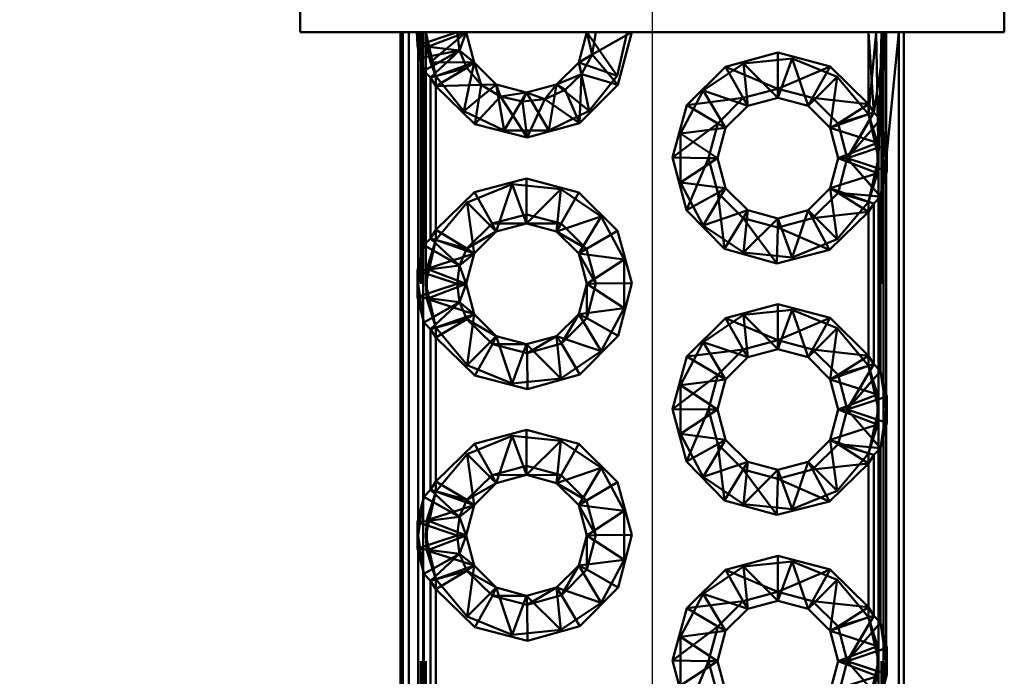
# Paper-space layout 'Layout1' of a CAD drawing. Extents: x -2 to 1033, y -36 to 596.
# Tile 47 of 127: x 349.57 to 351.53, y 226.1 to 227.41. Entities that reach past the tile are written whole.
import ezdxf

# ---------------------------------------------------------------- set-up
doc = ezdxf.new("R2010")
doc.units = 0
for name, pattern in [('ACAD_ISO02W100', [15, 12, -3]), ('ACAD_ISO04W100', [30.5, 24, -3, 0.5, -3]), ('HP_01_CER_B', [8, 5, -1, 1, -1])]:
    doc.linetypes.add(name, pattern=pattern)
doc.layers.get('0').update_dxf_attribs({"linetype": 'CONTINUOUS'})
doc.layers.get('DEFPOINTS').update_dxf_attribs({"color": 132, "linetype": 'CONTINUOUS'})
for name, color, linetype, lineweight in [('SS_KOTY', 3, 'CONTINUOUS', 25), ('SS_OSY_025', 7, 'HP_01_CER_B', 25), ('SS_ZEBRIKY', 24, 'CONTINUOUS', 50)]:
    doc.layers.add(name, color=color, linetype=linetype, lineweight=lineweight)
doc.styles.add('ROMANS', font='romans.shx', dxfattribs={"width": 0.8})
doc.dimstyles.new('A-1_(2.5)_50AS', dxfattribs={"dimtxt": 2.5, "dimasz": 2, "dimexe": 1, "dimexo": 2, "dimgap": 0, "dimtad": 0, "dimdec": 1, "dimlfac": 50, "dimrnd": 1, "dimtxsty": 'ROMANS', "dimblk1": 'OBLIQUE', "dimblk2": 'OBLIQUE', "dimsah": 1, "dimcen": 2, "dimclrd": 256, "dimclre": 256, "dimclrt": 256, "dimadec": 1, "dimazin": 2, "dimtfac": 0.714286, "dimtdec": 1, "dimtmove": 0, "dimatfit": 3, "dimldrblk": 'OPEN', "dimfxl": 1, "dimtvp": 1.142857, "dimtfill": 1, "dimtolj": 1, "dimlwd": -1, "dimlwe": -1, "dimarcsym": 0})

# ---------------------------------------------------------------- blocks, each defined once
blk = doc.blocks.new('_Oblique')
at = {"color": 0, "linetype": 'ByBlock', "lineweight": -2}
blk.add_line((-0.5, -0.5), (0.5, 0.5), dxfattribs=at)
blk = doc.blocks.new('*D91')
at = {"layer": 'DEFPOINTS', "color": 0, "transparency": 16777216}
for p in [(358.5288, 234.7836), (344.4611, 227.3836), (351.1289, 227.3836, -7252)]:
    blk.add_point(p, dxfattribs=at)
at = {"layer": 'SS_KOTY', "transparency": 16777216}
for p, q in [((356.5288, 234.7836), (343.4611, 234.7836)), ((344.4611, 234.7836), (344.4611, 227.3836)), ((349.1289, 227.3836), (343.4611, 227.3836))]:
    blk.add_line(p, q, dxfattribs=at)
at = {"layer": 'SS_KOTY', "transparency": 16777216, "xscale": 2, "yscale": 2, "zscale": 2}
for p, rotation in [((344.4611, 234.7836), 90), ((344.4611, 227.3836), 270)]:
    blk.add_blockref('_Oblique', p, dxfattribs=dict(at, rotation=rotation))
at = {"layer": 'SS_KOTY', "transparency": 16777216, "insert": (341.604, 231.0836), "char_height": 2.5, "attachment_point": 5, "rotation": 90, "style": 'ROMANS', "bg_fill": 3, "box_fill_scale": 1.1, "bg_fill_color": 256, "bg_fill_true_color": 13158600, "bg_fill_transparency": 0}
blk.add_mtext('\\A1;370', dxfattribs=at)
blk = doc.blocks.new('_OPEN')
at = {"color": 0, "linetype": 'ByBlock'}
for p, q in [((-1, 0.16667), (0, 0)), ((0, 0), (-1, -0.16667)), ((0, 0), (-1, 0))]:
    blk.add_line(p, q, dxfattribs=at)
blk = doc.blocks.new('*D92')
at = {"layer": 'DEFPOINTS', "color": 0, "transparency": 16777216}
for p in [(351.1289, 227.3836, -7252), (344.4611, 219.3836), (351.1289, 219.3836, -7252)]:
    blk.add_point(p, dxfattribs=at)
at = {"layer": 'SS_KOTY', "transparency": 16777216}
for p, q in [((349.1289, 227.3836), (343.4611, 227.3836)), ((344.4611, 227.3836), (344.4611, 219.3836)), ((349.1289, 219.3836), (343.4611, 219.3836))]:
    blk.add_line(p, q, dxfattribs=at)
at = {"layer": 'SS_KOTY', "transparency": 16777216, "xscale": 2, "yscale": 2, "zscale": 2}
for p, rotation in [((344.4611, 227.3836), 90), ((344.4611, 219.3836), 270)]:
    blk.add_blockref('_Oblique', p, dxfattribs=dict(at, rotation=rotation))
at = {"layer": 'SS_KOTY', "transparency": 16777216, "insert": (341.604, 223.3836), "char_height": 2.5, "attachment_point": 5, "rotation": 90, "style": 'ROMANS', "bg_fill": 3, "box_fill_scale": 1.1, "bg_fill_color": 256, "bg_fill_true_color": 13158600, "bg_fill_transparency": 0}
blk.add_mtext('\\A1;400', dxfattribs=at)

psp = doc.layouts.get("Layout1")

# ---------------------------------------------------------------- linework, layer by layer
at = {"layer": 'SS_ZEBRIKY', "color": 7, "linetype": 'Continuous', "ltscale": 0.25}
for p, q in [((351.1824, 226.3157), (351.1478, 226.2531)), ((351.1824, 226.3157), (351.2588, 226.2407)), ((351.1478, 226.2531), (351.1388, 226.2376)), ((351.1983, 226.2026), (351.1478, 226.2531)), ((351.2588, 226.2407), (351.1478, 226.2531)), ((351.2588, 226.2407), (351.1983, 226.2026)), ((351.2588, 226.2407), (351.2697, 226.2239)), ((351.1388, 226.2376), (351.1828, 226.1936)), ((351.2697, 226.2239), (351.1983, 226.2026)), ((351.2167, 226.1336), (351.2697, 226.2239)), ((351.2828, 226.2103), (351.2697, 226.2239)), ((351.1983, 226.2026), (351.1828, 226.1936)), ((351.2167, 226.1336), (351.1983, 226.2026)), ((351.2167, 226.1336), (351.2828, 226.2103)), ((351.2952, 226.1597), (351.2828, 226.2103)), ((351.1828, 226.1936), (351.1988, 226.1336)), ((351.2952, 226.1597), (351.2167, 226.1336)), ((351.2952, 226.1076), (351.2952, 226.1597)), ((351.1988, 226.1336), (351.1828, 226.0736)), ((351.2167, 226.1336), (351.1983, 226.0647)), ((351.2167, 226.1336), (351.1988, 226.1336)), ((351.2828, 226.0569), (351.2167, 226.1336)), ((351.2952, 226.1076), (351.2167, 226.1336)), ((351.2828, 226.0569), (351.2952, 226.1076))]:
    psp.add_line(p, q, dxfattribs=at)
at = {"layer": 'SS_ZEBRIKY', "color": 3, "linetype": 'ACAD_ISO02W100', "ltscale": 0.25}
for p, q in [((351.1388, 226.2376), (351.1968, 226.2952)), ((351.1828, 226.1936), (351.1968, 226.2952)), ((351.1968, 226.2952), (351.2588, 226.2208)), ((351.2588, 226.2208), (351.2588, 226.2407)), ((351.1828, 226.1936), (351.2588, 226.2208)), ((351.2588, 226.2208), (351.2788, 226.1336)), ((351.2766, 226.1636), (351.2588, 226.2208)), ((351.2697, 226.2239), (351.2589, 226.2207)), ((351.262, 226.2107), (351.2697, 226.2239)), ((351.2167, 226.1336), (351.2614, 226.2097)), ((351.2614, 226.2097), (351.262, 226.2107)), ((351.2676, 226.1927), (351.2828, 226.2103)), ((351.2828, 226.2103), (351.2941, 226.1336)), ((351.2766, 226.1636), (351.1828, 226.1936)), ((351.2167, 226.1336), (351.2658, 226.1906)), ((351.2658, 226.1906), (351.2676, 226.1927)), ((351.2766, 226.1636), (351.1988, 226.1336)), ((351.2788, 226.1336), (351.2766, 226.1636)), ((351.2766, 226.1037), (351.2766, 226.1636)), ((351.2941, 226.1031), (351.2941, 226.1641)), ((351.2773, 226.1538), (351.2744, 226.1528)), ((351.2905, 226.1581), (351.2773, 226.1538)), ((351.2952, 226.1597), (351.2905, 226.1581)), ((351.2952, 226.1597), (351.2941, 226.1336)), ((351.2766, 226.1037), (351.1988, 226.1336)), ((351.2744, 226.1145), (351.2167, 226.1336)), ((351.2788, 226.1336), (351.2588, 226.0465)), ((351.2766, 226.1037), (351.2788, 226.1336)), ((351.2941, 226.1336), (351.2828, 226.0569)), ((351.2952, 226.1076), (351.2941, 226.1336)), ((351.2766, 226.1037), (351.1828, 226.0736)), ((351.2588, 226.0465), (351.2766, 226.1037)), ((351.2773, 226.1135), (351.2744, 226.1145)), ((351.2952, 226.1076), (351.2905, 226.1091))]:
    psp.add_line(p, q, dxfattribs=at)

# ---------------------------------------------------------------- dimensions: what is measured, and where the dimension line sits
at = {"layer": 'SS_KOTY'}
dim = psp.add_linear_dim(base=(344.4611, 227.3836), p1=(358.5288, 234.7836), p2=(351.1289, 227.3836, -7252), angle=90, dimstyle='A-1_(2.5)_50AS', dxfattribs=at)
dim.commit()
dim.dimension.update_dxf_attribs({"geometry": '*D91', "text_midpoint": (341.604, 231.0836)})

# ---------------------------------------------------------------- next in the draw order: linework, layer by layer
at = {"layer": 'SS_ZEBRIKY', "color": 1, "linetype": 'Continuous', "ltscale": 0.25}
psp.add_line((351.5288, 228.2382), (351.5288, 227.3836), dxfattribs=at)
at = {"layer": 'SS_ZEBRIKY', "color": 3, "linetype": 'ACAD_ISO02W100', "ltscale": 0.25}
for p, q in [((351.2738, 227.3836), (351.2588, 227.2208)), ((351.2738, 227.3836), (351.2788, 227.1336)), ((351.2848, 227.3836), (351.2788, 227.1336)), ((351.2848, 219.3836), (351.2848, 227.3836)), ((351.2888, 227.3836), (351.2888, 219.3836)), ((351.1968, 227.2952), (351.1388, 227.2376)), ((351.1828, 227.1936), (351.1968, 227.2952)), ((351.1968, 227.2952), (351.2588, 227.2208)), ((351.2588, 227.2208), (351.2588, 227.2407)), ((351.2588, 227.2208), (351.1828, 227.1936)), ((351.2588, 227.2208), (351.2788, 227.1336)), ((351.2766, 227.1636), (351.2588, 227.2208)), ((351.2697, 227.2239), (351.2589, 227.2207)), ((351.262, 227.2107), (351.2697, 227.2239)), ((351.2167, 227.1336), (351.2614, 227.2097)), ((351.2614, 227.2097), (351.262, 227.2107)), ((351.2828, 227.2103), (351.2676, 227.1927)), ((351.2828, 227.2103), (351.2941, 227.1336)), ((351.2766, 227.1636), (351.1828, 227.1936)), ((351.2676, 227.1927), (351.2658, 227.1906)), ((351.2766, 227.1636), (351.1988, 227.1336)), ((351.2788, 227.1336), (351.2766, 227.1636)), ((351.2766, 227.1037), (351.2766, 227.1636)), ((351.2952, 227.1597), (351.2905, 227.1581)), ((351.2941, 227.1643), (351.2941, 227.1336)), ((351.2952, 227.1597), (351.2941, 227.1336)), ((351.2773, 227.1538), (351.2744, 227.1528)), ((351.2952, 227.1443), (351.2941, 227.1336)), ((351.2766, 227.1037), (351.1988, 227.1336)), ((351.2167, 227.1336), (351.2658, 227.0767)), ((351.2788, 227.1336), (351.2588, 227.0465)), ((351.2766, 227.1037), (351.2788, 227.1336)), ((351.2788, 227.1336), (351.2788, 219.6336)), ((351.2941, 227.1336), (351.2828, 227.0569)), ((351.2952, 227.1076), (351.2941, 227.1336)), ((351.2941, 227.1031), (351.2941, 227.1336)), ((351.2766, 227.1037), (351.1828, 227.0736)), ((351.2588, 227.0465), (351.2766, 227.1037)), ((351.2773, 227.1135), (351.2744, 227.1145)), ((351.2905, 227.1091), (351.2773, 227.1135)), ((351.2952, 227.1076), (351.2905, 227.1091)), ((351.1968, 226.9721), (351.1828, 227.0736)), ((351.2588, 227.0465), (351.1828, 227.0736)), ((351.2658, 227.0767), (351.2676, 227.0746)), ((351.2676, 227.0746), (351.2828, 227.0569)), ((351.2588, 227.0465), (351.1968, 226.9721)), ((351.2588, 227.0266), (351.2588, 227.0465)), ((351.2697, 227.0434), (351.2589, 227.0466)), ((351.2627, 227.0588), (351.2617, 227.0589)), ((351.2828, 227.0569), (351.2627, 227.0588)), ((351.1388, 227.0297), (351.1968, 226.9721)), ((351.1968, 226.7952), (351.1388, 226.7376)), ((351.1828, 226.6936), (351.1968, 226.7952)), ((351.1968, 226.7952), (351.2588, 226.7208)), ((351.2588, 226.7208), (351.2588, 226.7407)), ((351.1828, 226.6936), (351.2588, 226.7208)), ((351.2167, 226.6336), (351.2614, 226.7097)), ((351.2588, 226.7208), (351.2788, 226.6336)), ((351.2766, 226.6636), (351.2588, 226.7208)), ((351.2697, 226.7239), (351.2589, 226.7207)), ((351.2614, 226.7097), (351.262, 226.7107)), ((351.262, 226.7107), (351.2697, 226.7239)), ((351.2676, 226.6927), (351.2828, 226.7103)), ((351.2828, 226.7103), (351.2941, 226.6336)), ((351.2766, 226.6636), (351.1828, 226.6936)), ((351.2167, 226.6336), (351.2658, 226.6906)), ((351.2658, 226.6906), (351.2676, 226.6927)), ((351.2766, 226.6636), (351.1988, 226.6336)), ((351.2773, 226.6538), (351.2744, 226.6528)), ((351.2788, 226.6336), (351.2766, 226.6636)), ((351.2766, 226.6037), (351.2766, 226.6636)), ((351.2905, 226.6581), (351.2773, 226.6538)), ((351.2952, 226.6597), (351.2905, 226.6581)), ((351.2941, 226.6031), (351.2941, 226.6641)), ((351.2952, 226.6597), (351.2941, 226.6336)), ((351.2766, 226.6037), (351.1988, 226.6336)), ((351.2744, 226.6145), (351.2167, 226.6336)), ((351.2788, 226.6336), (351.2588, 226.5465)), ((351.2766, 226.6037), (351.2788, 226.6336)), ((351.2941, 226.6336), (351.2828, 226.5569)), ((351.2952, 226.6076), (351.2941, 226.6336)), ((351.2773, 226.6135), (351.2744, 226.6145)), ((351.2766, 226.6037), (351.1828, 226.5736)), ((351.2588, 226.5465), (351.2766, 226.6037)), ((351.2952, 226.6076), (351.2905, 226.6091)), ((351.1968, 226.4721), (351.1828, 226.5736)), ((351.2588, 226.5465), (351.1828, 226.5736)), ((351.2676, 226.5746), (351.2658, 226.5767)), ((351.2828, 226.5569), (351.2676, 226.5746)), ((351.2627, 226.5588), (351.2617, 226.5589)), ((351.2828, 226.5569), (351.2627, 226.5588)), ((351.2588, 226.5465), (351.1968, 226.4721)), ((351.2588, 226.5266), (351.2588, 226.5465)), ((351.2589, 226.5466), (351.2697, 226.5434)), ((351.1388, 226.5297), (351.1968, 226.4721))]:
    psp.add_line(p, q, dxfattribs=at)
at = {"layer": 'SS_ZEBRIKY', "color": 7, "linetype": 'Continuous', "ltscale": 0.25}
for p, q in [((351.2697, 227.2239), (351.2588, 227.3836)), ((351.2588, 227.2407), (351.2588, 227.3836)), ((351.2938, 227.3836), (351.2697, 227.2239)), ((351.2938, 227.3836), (351.2828, 227.2103)), ((351.2938, 227.3836), (351.2941, 227.1643)), ((351.3195, 227.3836), (351.2952, 227.1443)), ((351.3195, 219.3836), (351.3195, 227.3836)), ((351.3288, 219.3836), (351.3288, 227.3836)), ((351.1824, 227.3157), (351.1478, 227.2531)), ((351.1824, 227.3157), (351.2588, 227.2407)), ((351.1478, 227.2531), (351.1388, 227.2376)), ((351.1388, 227.2376), (351.1828, 227.1936)), ((351.1983, 227.2026), (351.1478, 227.2531)), ((351.2588, 227.2407), (351.1478, 227.2531)), ((351.2588, 227.2407), (351.1983, 227.2026)), ((351.2697, 227.2239), (351.2588, 227.2407)), ((351.2697, 227.2239), (351.1983, 227.2026)), ((351.2167, 227.1336), (351.2697, 227.2239)), ((351.2828, 227.2103), (351.2697, 227.2239)), ((351.1983, 227.2026), (351.1828, 227.1936)), ((351.2167, 227.1336), (351.1983, 227.2026)), ((351.2828, 227.2103), (351.2167, 227.1336)), ((351.2952, 227.1597), (351.2828, 227.2103)), ((351.1828, 227.1936), (351.1988, 227.1336)), ((351.2952, 227.1597), (351.2167, 227.1336)), ((351.2952, 227.1076), (351.2952, 227.1597)), ((351.1988, 227.1336), (351.1828, 227.0736)), ((351.2167, 227.1336), (351.1983, 227.0647)), ((351.2167, 227.1336), (351.1988, 227.1336)), ((351.2167, 227.1336), (351.2828, 227.0569)), ((351.2952, 227.1076), (351.2167, 227.1336)), ((351.2828, 227.0569), (351.2952, 227.1076)), ((351.2941, 226.6641), (351.2941, 227.1031)), ((351.1828, 227.0736), (351.1388, 227.0297)), ((351.1478, 227.0142), (351.1983, 227.0647)), ((351.1983, 227.0647), (351.1828, 227.0736)), ((351.1983, 227.0647), (351.2588, 227.0266)), ((351.2697, 227.0434), (351.1983, 227.0647)), ((351.2828, 227.0569), (351.1983, 227.0647)), ((351.2588, 227.0266), (351.2697, 227.0434)), ((351.2828, 227.0569), (351.2697, 227.0434)), ((351.2697, 227.0434), (351.2697, 226.7239)), ((351.2828, 226.7103), (351.2828, 227.0569)), ((351.1388, 227.0297), (351.1478, 227.0142)), ((351.1478, 227.0142), (351.2588, 227.0266)), ((351.2588, 227.0266), (351.1815, 226.9511)), ((351.2588, 226.7407), (351.2588, 227.0266)), ((351.1478, 227.0142), (351.1815, 226.9511)), ((351.1824, 226.8157), (351.1478, 226.7531)), ((351.1824, 226.8157), (351.2588, 226.7407)), ((351.1478, 226.7531), (351.1388, 226.7376)), ((351.1983, 226.7026), (351.1478, 226.7531)), ((351.2588, 226.7407), (351.1478, 226.7531)), ((351.1388, 226.7376), (351.1828, 226.6936)), ((351.2588, 226.7407), (351.1983, 226.7026)), ((351.2588, 226.7407), (351.2697, 226.7239)), ((351.2697, 226.7239), (351.1983, 226.7026)), ((351.2167, 226.6336), (351.2697, 226.7239)), ((351.2167, 226.6336), (351.2828, 226.7103)), ((351.2828, 226.7103), (351.2697, 226.7239)), ((351.2952, 226.6597), (351.2828, 226.7103)), ((351.1983, 226.7026), (351.1828, 226.6936)), ((351.1828, 226.6936), (351.1988, 226.6336)), ((351.1983, 226.7026), (351.2167, 226.6336)), ((351.2952, 226.6597), (351.2167, 226.6336)), ((351.2952, 226.6076), (351.2952, 226.6597)), ((351.1988, 226.6336), (351.1828, 226.5736)), ((351.2167, 226.6336), (351.1983, 226.5647)), ((351.2167, 226.6336), (351.1988, 226.6336)), ((351.2828, 226.5569), (351.2167, 226.6336)), ((351.2952, 226.6076), (351.2167, 226.6336)), ((351.2828, 226.5569), (351.2952, 226.6076)), ((351.2941, 226.1641), (351.2941, 226.6031)), ((351.1828, 226.5736), (351.1388, 226.5297)), ((351.1983, 226.5647), (351.1828, 226.5736)), ((351.1478, 226.5142), (351.1983, 226.5647)), ((351.1983, 226.5647), (351.2588, 226.5266)), ((351.1983, 226.5647), (351.2697, 226.5434)), ((351.2828, 226.5569), (351.1983, 226.5647)), ((351.2697, 226.5434), (351.2828, 226.5569)), ((351.2828, 226.2103), (351.2828, 226.5569)), ((351.2697, 226.5434), (351.2588, 226.5266)), ((351.2697, 226.5434), (351.2697, 226.2239)), ((351.1388, 226.5297), (351.1478, 226.5142)), ((351.1478, 226.5142), (351.2588, 226.5266)), ((351.1478, 226.5142), (351.1815, 226.4511)), ((351.2588, 226.5266), (351.1815, 226.4511)), ((351.2588, 226.2407), (351.2588, 226.5266))]:
    psp.add_line(p, q, dxfattribs=at)

# ---------------------------------------------------------------- next in the draw order: dimensions: what is measured, and where the dimension line sits
at = {"layer": 'SS_KOTY'}
dim = psp.add_linear_dim(base=(344.4611, 219.3836), p1=(351.1289, 227.3836, -7252), p2=(351.1289, 219.3836, -7252), angle=90, dimstyle='A-1_(2.5)_50AS', override={"dimtmove": 1}, dxfattribs=at)
dim.commit()
dim.dimension.update_dxf_attribs({"geometry": '*D92', "text_midpoint": (341.604, 223.3836)})

# ---------------------------------------------------------------- next in the draw order: linework, layer by layer
at = {"layer": 'SS_OSY_025'}
psp.add_line((350.8288, 230.8236, -7242), (350.8288, 215.4789, -7242), dxfattribs=at)
at = {"layer": 'SS_ZEBRIKY', "color": 1, "linetype": 'Continuous', "ltscale": 0.25}
for p, q in [((350.1288, 228.2382), (350.1288, 227.3836)), ((350.1288, 227.3836), (350.3694, 227.3836)), ((350.4588, 227.3836), (350.6988, 227.3836)), ((350.7883, 227.3836), (351.5288, 227.3836))]:
    psp.add_line(p, q, dxfattribs=at)
at = {"layer": 'SS_ZEBRIKY', "color": 7, "linetype": 'ACAD_ISO04W100', "ltscale": 0.25}
for p, q in [((350.1288, 227.3836), (350.1288, 228.2382)), ((358.5288, 227.3836), (350.1288, 227.3836)), ((350.1288, 227.3836), (350.1288, 227.3836))]:
    psp.add_line(p, q, dxfattribs=at)
at = {"layer": 'SS_ZEBRIKY', "color": 7, "linetype": 'Continuous', "ltscale": 0.25}
for p, q in [((350.3288, 227.3836), (350.3288, 219.3836)), ((350.333, 227.3836), (350.333, 219.3836)), ((350.3451, 227.3836), (350.3451, 219.3836)), ((350.361, 227.3836), (350.3625, 227.3576)), ((350.3625, 227.3576), (350.441, 227.3836)), ((350.3694, 227.3836), (350.441, 227.3836)), ((350.4459, 227.3471), (350.441, 227.3836)), ((350.441, 227.3836), (350.4588, 227.3836)), ((350.4459, 227.3471), (350.4588, 227.3836)), ((350.4749, 227.3236), (350.4588, 227.3836)), ((350.6988, 227.3836), (350.6828, 227.3236)), ((350.6988, 227.3836), (350.7095, 227.3395)), ((350.6988, 227.3836), (350.7167, 227.3836)), ((350.7095, 227.3395), (350.7883, 227.3836)), ((350.7167, 227.3836), (350.7095, 227.3395)), ((350.7167, 227.3836), (350.7883, 227.3836)), ((350.7883, 227.3836), (350.7605, 227.2794)), ((350.3625, 227.3576), (350.3672, 227.3319)), ((350.4459, 227.3471), (350.3625, 227.3576)), ((350.3636, 226.9141), (350.3636, 227.3516)), ((350.3672, 227.3319), (350.4459, 227.3471)), ((350.3749, 227.3069), (350.4459, 227.3471)), ((350.388, 227.2934), (350.4459, 227.3471)), ((350.4603, 227.3131), (350.4459, 227.3471)), ((350.4459, 227.3471), (350.4749, 227.3236)), ((350.6828, 227.3236), (350.7095, 227.3395)), ((350.7095, 227.3395), (350.6885, 227.3001)), ((350.7095, 227.3395), (350.7605, 227.2794)), ((350.9744, 227.3152), (351.0788, 227.3431)), ((351.0788, 227.3431), (351.1824, 227.3157)), ((351.0788, 227.3431), (351.0788, 227.2715)), ((350.3672, 227.3319), (350.3749, 227.3069)), ((350.4749, 227.3236), (350.4603, 227.3131)), ((350.4749, 227.3236), (350.4891, 227.2789)), ((350.5188, 227.2797), (350.4749, 227.3236)), ((350.6828, 227.3236), (350.6388, 227.2797)), ((350.6828, 227.3236), (350.6885, 227.3001)), ((350.8978, 227.239), (350.9744, 227.3152)), ((350.9744, 227.3152), (351.0099, 227.2531)), ((351.0788, 227.2715), (350.9744, 227.3152)), ((351.1824, 227.3157), (351.0788, 227.2715)), ((350.388, 227.2934), (350.3749, 227.3069)), ((350.3749, 227.3069), (350.3749, 226.9603)), ((350.4603, 227.3131), (350.388, 227.2934)), ((350.4603, 227.3131), (350.3988, 227.2766)), ((350.4891, 227.2789), (350.4603, 227.3131)), ((350.6388, 227.2797), (350.6885, 227.3001)), ((350.6885, 227.3001), (350.656, 227.2694)), ((350.6885, 227.3001), (350.6845, 227.2028)), ((350.6885, 227.3001), (350.7605, 227.2794)), ((350.3988, 227.2766), (350.388, 227.2934)), ((350.388, 226.9739), (350.388, 227.2934)), ((350.4891, 227.2789), (350.3988, 227.2766)), ((350.476, 227.2012), (350.3988, 227.2766)), ((350.3988, 227.2766), (350.3988, 226.9907)), ((350.4891, 227.2789), (350.476, 227.2012)), ((350.5188, 227.2797), (350.4891, 227.2789)), ((350.5273, 227.2557), (350.4891, 227.2789)), ((350.5188, 227.2797), (350.5273, 227.2557)), ((350.5788, 227.2636), (350.5188, 227.2797)), ((350.6388, 227.2797), (350.5788, 227.2636)), ((350.6388, 227.2797), (350.6154, 227.2507)), ((350.6388, 227.2797), (350.656, 227.2694)), ((350.7605, 227.2794), (350.6845, 227.2028)), ((350.5788, 227.2636), (350.5273, 227.2557)), ((350.5788, 227.2636), (350.571, 227.246)), ((350.5788, 227.2636), (350.6154, 227.2507)), ((350.656, 227.2694), (350.6154, 227.2507)), ((350.656, 227.2694), (350.6845, 227.2028)), ((351.0788, 227.2715), (351.0099, 227.2531)), ((351.1478, 227.2531), (351.0788, 227.2715)), ((351.0788, 227.2715), (351.0788, 227.2536)), ((350.5273, 227.2557), (350.476, 227.2012)), ((350.5273, 227.2557), (350.5805, 227.1742)), ((350.571, 227.246), (350.5273, 227.2557)), ((350.6154, 227.2507), (350.571, 227.246)), ((350.571, 227.246), (350.5805, 227.1742)), ((350.6154, 227.2507), (350.5805, 227.1742)), ((350.6154, 227.2507), (350.6845, 227.2028)), ((350.8694, 227.1347), (350.8978, 227.239)), ((350.8978, 227.239), (351.0099, 227.2531)), ((350.8978, 227.239), (350.9594, 227.2026)), ((351.0099, 227.2531), (350.9594, 227.2026)), ((350.9749, 227.1936), (351.0188, 227.2376)), ((351.0099, 227.2531), (351.0188, 227.2376)), ((351.0188, 227.2376), (351.0788, 227.2536)), ((351.0788, 227.2536), (351.1388, 227.2376)), ((350.5805, 227.1742), (350.476, 227.2012)), ((350.6845, 227.2028), (350.5805, 227.1742)), ((350.9594, 227.2026), (350.8694, 227.1347)), ((350.9594, 227.2026), (350.941, 227.1336)), ((350.9749, 227.1936), (350.9594, 227.2026)), ((350.9588, 227.1336), (350.9749, 227.1936)), ((350.8968, 227.0301), (350.8694, 227.1347)), ((350.8694, 227.1347), (350.941, 227.1336)), ((350.941, 227.1336), (350.8968, 227.0301)), ((350.941, 227.1336), (350.9594, 227.0647)), ((350.9588, 227.1336), (350.941, 227.1336)), ((350.9749, 227.0736), (350.9588, 227.1336)), ((350.4753, 227.0657), (350.5788, 227.0931)), ((350.5788, 227.0931), (350.6833, 227.0652)), ((350.5788, 227.0931), (350.5788, 227.0215)), ((350.3988, 226.9907), (350.4753, 227.0657)), ((350.4753, 227.0657), (350.5107, 227.0035)), ((350.6833, 227.0652), (350.6476, 227.0032)), ((350.6833, 227.0652), (350.7599, 226.989)), ((350.9594, 227.0647), (350.8968, 227.0301)), ((350.9749, 227.0736), (350.9594, 227.0647)), ((350.9594, 227.0647), (350.9726, 226.9531)), ((350.9594, 227.0647), (351.0099, 227.0142)), ((351.0188, 227.0297), (350.9749, 227.0736)), ((350.5788, 227.0215), (350.5107, 227.0035)), ((350.6476, 227.0032), (350.5788, 227.0215)), ((350.5788, 227.0215), (350.5788, 227.0036)), ((350.9726, 226.9531), (350.8968, 227.0301)), ((351.0188, 227.0297), (351.0099, 227.0142)), ((351.0788, 227.0136), (351.0188, 227.0297)), ((351.1388, 227.0297), (351.0788, 227.0136)), ((350.5107, 227.0035), (350.4603, 226.9541)), ((350.5107, 227.0035), (350.5788, 227.0036)), ((350.5107, 227.0035), (350.5188, 226.9876)), ((350.5188, 226.9876), (350.5788, 227.0036)), ((350.5788, 227.0036), (350.6388, 226.9876)), ((350.6476, 227.0032), (350.5788, 227.0036)), ((350.6476, 227.0032), (350.6388, 226.9876)), ((350.698, 226.953), (350.6476, 227.0032)), ((351.0099, 227.0142), (350.9726, 226.9531)), ((351.0099, 227.0142), (351.0768, 226.9242)), ((351.0099, 227.0142), (351.0788, 226.9958)), ((351.0788, 226.9958), (351.1478, 227.0142)), ((351.0788, 227.0136), (351.0788, 226.9958)), ((350.3988, 226.9907), (350.388, 226.9739)), ((350.3988, 226.9907), (350.4603, 226.9541)), ((350.5188, 226.9876), (350.4603, 226.9541)), ((350.4749, 226.9436), (350.5188, 226.9876)), ((350.6388, 226.9876), (350.6828, 226.9436)), ((350.698, 226.953), (350.6388, 226.9876)), ((350.7599, 226.989), (350.698, 226.953)), ((350.7599, 226.989), (350.7883, 226.8847)), ((351.0788, 226.9958), (351.0768, 226.9242)), ((351.0788, 226.9958), (351.1815, 226.9511)), ((350.388, 226.9739), (350.3749, 226.9603)), ((350.388, 226.9739), (350.4459, 226.9202)), ((350.4603, 226.9541), (350.388, 226.9739)), ((350.3749, 226.9603), (350.3625, 226.9097)), ((350.4459, 226.9202), (350.3749, 226.9603)), ((350.4603, 226.9541), (350.4459, 226.9202)), ((350.4749, 226.9436), (350.4459, 226.9202)), ((350.4588, 226.8836), (350.4749, 226.9436)), ((350.4603, 226.9541), (350.4749, 226.9436)), ((350.698, 226.953), (350.6828, 226.9436)), ((350.6828, 226.9436), (350.6988, 226.8836)), ((350.7167, 226.8843), (350.6828, 226.9436)), ((350.7167, 226.8843), (350.698, 226.953)), ((351.0768, 226.9242), (350.9726, 226.9531)), ((351.1815, 226.9511), (351.0768, 226.9242)), ((350.4459, 226.9202), (350.3625, 226.9097)), ((350.441, 226.8836), (350.3625, 226.9097)), ((350.3625, 226.9097), (350.3625, 226.8576)), ((350.4459, 226.9202), (350.441, 226.8836)), ((350.4588, 226.8836), (350.4459, 226.9202)), ((350.6987, 226.8155), (350.7167, 226.8843)), ((350.7167, 226.8843), (350.6988, 226.8836)), ((350.7883, 226.8847), (350.7167, 226.8843)), ((350.7883, 226.8847), (350.7609, 226.7801)), ((350.441, 226.8836), (350.3625, 226.8576)), ((350.441, 226.8836), (350.4459, 226.8471)), ((350.4588, 226.8836), (350.441, 226.8836)), ((350.4588, 226.8836), (350.4459, 226.8471)), ((350.4749, 226.8236), (350.4588, 226.8836)), ((350.6988, 226.8836), (350.6828, 226.8236)), ((350.6987, 226.8155), (350.6988, 226.8836)), ((350.3625, 226.8576), (350.3749, 226.8069)), ((350.3625, 226.8576), (350.4459, 226.8471)), ((350.3636, 226.4141), (350.3636, 226.8531)), ((350.4459, 226.8471), (350.3749, 226.8069)), ((350.4459, 226.8471), (350.388, 226.7934)), ((350.4459, 226.8471), (350.4603, 226.8131)), ((350.4749, 226.8236), (350.4459, 226.8471)), ((350.9744, 226.8152), (351.0788, 226.8431)), ((351.0788, 226.8431), (351.1824, 226.8157)), ((351.0788, 226.8431), (351.0788, 226.7715)), ((350.388, 226.7934), (350.3749, 226.8069)), ((350.3749, 226.8069), (350.3749, 226.4603)), ((350.4603, 226.8131), (350.388, 226.7934)), ((350.4603, 226.8131), (350.3988, 226.7766)), ((350.4749, 226.8236), (350.4603, 226.8131)), ((350.5113, 226.7634), (350.4603, 226.8131)), ((350.5188, 226.7797), (350.4603, 226.8131)), ((350.5188, 226.7797), (350.4749, 226.8236)), ((350.6828, 226.8236), (350.6388, 226.7797)), ((350.6488, 226.7648), (350.6828, 226.8236)), ((350.6987, 226.8155), (350.6488, 226.7648)), ((350.6987, 226.8155), (350.6828, 226.8236)), ((350.7609, 226.7801), (350.6987, 226.8155)), ((350.8978, 226.739), (350.9744, 226.8152)), ((350.9744, 226.8152), (351.0099, 226.7531)), ((350.9744, 226.8152), (351.0788, 226.7715)), ((351.1824, 226.8157), (351.0788, 226.7715)), ((350.3988, 226.7766), (350.388, 226.7934)), ((350.388, 226.4739), (350.388, 226.7934)), ((350.4762, 226.7011), (350.3988, 226.7766)), ((350.3988, 226.7766), (350.3988, 226.4907)), ((350.5188, 226.7797), (350.5113, 226.7634)), ((350.5788, 226.7636), (350.5188, 226.7797)), ((350.6388, 226.7797), (350.5788, 226.7636)), ((350.6388, 226.7797), (350.5802, 226.7458)), ((350.6388, 226.7797), (350.6488, 226.7648)), ((350.7609, 226.7801), (350.685, 226.7031)), ((351.0788, 226.7715), (351.0099, 226.7531)), ((351.1478, 226.7531), (351.0788, 226.7715)), ((351.0788, 226.7715), (351.0788, 226.7536)), ((350.5113, 226.7634), (350.4762, 226.7011)), ((350.5788, 226.7636), (350.5113, 226.7634)), ((350.5802, 226.7458), (350.5113, 226.7634)), ((350.5788, 226.7636), (350.5802, 226.7458)), ((350.6488, 226.7648), (350.5802, 226.7458)), ((350.6488, 226.7648), (350.685, 226.7031)), ((350.8978, 226.739), (351.0099, 226.7531)), ((351.0099, 226.7531), (350.9594, 226.7026)), ((351.0099, 226.7531), (351.0188, 226.7376)), ((351.0188, 226.7376), (351.0788, 226.7536)), ((351.0788, 226.7536), (351.1388, 226.7376)), ((350.5802, 226.7458), (350.5809, 226.6742)), ((350.8694, 226.6347), (350.8978, 226.739)), ((350.8978, 226.739), (350.9594, 226.7026)), ((350.9749, 226.6936), (351.0188, 226.7376)), ((350.5809, 226.6742), (350.4762, 226.7011)), ((350.685, 226.7031), (350.5809, 226.6742)), ((350.9594, 226.7026), (350.8694, 226.6347)), ((350.9594, 226.7026), (350.941, 226.6336)), ((350.9588, 226.6336), (350.9749, 226.6936)), ((350.9749, 226.6936), (350.9594, 226.7026)), ((350.8968, 226.5301), (350.8694, 226.6347)), ((350.941, 226.6336), (350.8694, 226.6347)), ((350.941, 226.6336), (350.8968, 226.5301)), ((350.941, 226.6336), (350.9594, 226.5647)), ((350.9588, 226.6336), (350.941, 226.6336)), ((350.9749, 226.5736), (350.9588, 226.6336)), ((350.4753, 226.5657), (350.5788, 226.5931)), ((350.5788, 226.5931), (350.6833, 226.5652)), ((350.5788, 226.5931), (350.5788, 226.5215)), ((350.9749, 226.5736), (350.9594, 226.5647)), ((351.0188, 226.5297), (350.9749, 226.5736)), ((350.3988, 226.4907), (350.4753, 226.5657)), ((350.4753, 226.5657), (350.5107, 226.5035)), ((350.6833, 226.5652), (350.6476, 226.5032)), ((350.6833, 226.5652), (350.7599, 226.489)), ((350.9594, 226.5647), (350.8968, 226.5301)), ((350.9594, 226.5647), (350.9726, 226.4531)), ((350.9594, 226.5647), (351.0099, 226.5142)), ((350.5788, 226.5215), (350.5107, 226.5035)), ((350.5788, 226.5215), (350.6476, 226.5032)), ((350.5788, 226.5215), (350.5788, 226.5036)), ((350.9726, 226.4531), (350.8968, 226.5301)), ((351.0099, 226.5142), (350.9726, 226.4531)), ((351.0188, 226.5297), (351.0099, 226.5142)), ((351.0099, 226.5142), (351.0768, 226.4242)), ((351.0099, 226.5142), (351.0788, 226.4958)), ((351.0788, 226.5136), (351.0188, 226.5297)), ((351.1388, 226.5297), (351.0788, 226.5136)), ((351.0788, 226.4958), (351.1478, 226.5142)), ((351.0788, 226.5136), (351.0788, 226.4958)), ((350.4603, 226.4541), (350.5107, 226.5035)), ((350.5107, 226.5035), (350.5788, 226.5036)), ((350.5107, 226.5035), (350.5188, 226.4876)), ((350.5188, 226.4876), (350.5788, 226.5036)), ((350.5788, 226.5036), (350.6388, 226.4876)), ((350.6476, 226.5032), (350.5788, 226.5036)), ((350.6476, 226.5032), (350.6388, 226.4876)), ((350.6476, 226.5032), (350.698, 226.453)), ((351.0788, 226.4958), (351.0768, 226.4242)), ((351.0788, 226.4958), (351.1815, 226.4511)), ((350.388, 226.4739), (350.3749, 226.4603)), ((350.3988, 226.4907), (350.388, 226.4739)), ((350.388, 226.4739), (350.4459, 226.4202)), ((350.388, 226.4739), (350.4603, 226.4541)), ((350.3988, 226.4907), (350.4603, 226.4541)), ((350.4603, 226.4541), (350.5188, 226.4876)), ((350.4749, 226.4436), (350.5188, 226.4876)), ((350.6388, 226.4876), (350.6828, 226.4436)), ((350.698, 226.453), (350.6388, 226.4876)), ((350.698, 226.453), (350.7599, 226.489)), ((350.7599, 226.489), (350.7883, 226.3847)), ((350.3749, 226.4603), (350.3625, 226.4097)), ((350.3749, 226.4603), (350.4459, 226.4202)), ((350.4603, 226.4541), (350.4459, 226.4202)), ((350.4749, 226.4436), (350.4603, 226.4541)), ((350.4459, 226.4202), (350.4749, 226.4436)), ((350.4588, 226.3836), (350.4749, 226.4436)), ((350.698, 226.453), (350.6828, 226.4436)), ((350.6828, 226.4436), (350.6988, 226.3836)), ((350.7167, 226.3843), (350.6828, 226.4436)), ((350.7167, 226.3843), (350.698, 226.453)), ((351.0768, 226.4242), (350.9726, 226.4531)), ((351.1815, 226.4511), (351.0768, 226.4242)), ((350.4459, 226.4202), (350.3625, 226.4097)), ((350.4459, 226.4202), (350.441, 226.3836)), ((350.4459, 226.4202), (350.4588, 226.3836)), ((350.3625, 226.4097), (350.441, 226.3836)), ((350.3625, 226.4097), (350.3625, 226.3576)), ((350.441, 226.3836), (350.3625, 226.3576)), ((350.441, 226.3836), (350.4459, 226.3471)), ((350.4588, 226.3836), (350.441, 226.3836)), ((350.4588, 226.3836), (350.4459, 226.3471)), ((350.4749, 226.3236), (350.4588, 226.3836)), ((350.6988, 226.3836), (350.6828, 226.3236)), ((350.6987, 226.3155), (350.7167, 226.3843)), ((350.6987, 226.3155), (350.6988, 226.3836)), ((350.7167, 226.3843), (350.6988, 226.3836)), ((350.7883, 226.3847), (350.7167, 226.3843)), ((350.7883, 226.3847), (350.7609, 226.2801)), ((350.3625, 226.3576), (350.3749, 226.3069)), ((350.3625, 226.3576), (350.4459, 226.3471)), ((350.3636, 225.9141), (350.3636, 226.3531)), ((350.4459, 226.3471), (350.3749, 226.3069)), ((350.4459, 226.3471), (350.388, 226.2934)), ((350.4459, 226.3471), (350.4603, 226.3131)), ((350.4749, 226.3236), (350.4459, 226.3471)), ((350.9744, 226.3152), (351.0788, 226.3431)), ((351.0788, 226.3431), (351.1824, 226.3157)), ((351.0788, 226.3431), (351.0788, 226.2715)), ((350.4749, 226.3236), (350.4603, 226.3131)), ((350.5188, 226.2797), (350.4749, 226.3236)), ((350.6828, 226.3236), (350.6388, 226.2797)), ((350.6828, 226.3236), (350.6488, 226.2648)), ((350.6828, 226.3236), (350.6987, 226.3155)), ((350.3749, 226.3069), (350.388, 226.2934)), ((350.3749, 226.3069), (350.3749, 225.9603)), ((350.4603, 226.3131), (350.388, 226.2934)), ((350.4603, 226.3131), (350.3988, 226.2766)), ((350.5113, 226.2634), (350.4603, 226.3131)), ((350.5188, 226.2797), (350.4603, 226.3131)), ((350.6987, 226.3155), (350.6488, 226.2648)), ((350.7609, 226.2801), (350.6987, 226.3155)), ((350.8978, 226.239), (350.9744, 226.3152)), ((350.9744, 226.3152), (351.0099, 226.2531)), ((350.9744, 226.3152), (351.0788, 226.2715)), ((351.1824, 226.3157), (351.0788, 226.2715)), ((350.388, 226.2934), (350.3988, 226.2766)), ((350.388, 225.9739), (350.388, 226.2934)), ((350.5188, 226.2797), (350.5113, 226.2634)), ((350.5788, 226.2636), (350.5188, 226.2797)), ((350.6388, 226.2797), (350.5788, 226.2636)), ((350.6388, 226.2797), (350.5802, 226.2458)), ((350.6388, 226.2797), (350.6488, 226.2648)), ((350.7609, 226.2801), (350.685, 226.2031)), ((350.4762, 226.2011), (350.3988, 226.2766)), ((350.3988, 226.2766), (350.3988, 225.9907)), ((350.5113, 226.2634), (350.4762, 226.2011)), ((350.5788, 226.2636), (350.5113, 226.2634)), ((350.5802, 226.2458), (350.5113, 226.2634)), ((350.5788, 226.2636), (350.5802, 226.2458)), ((350.6488, 226.2648), (350.5802, 226.2458)), ((350.6488, 226.2648), (350.685, 226.2031)), ((351.0788, 226.2715), (351.0099, 226.2531)), ((351.1478, 226.2531), (351.0788, 226.2715)), ((351.0788, 226.2715), (351.0788, 226.2536)), ((350.5802, 226.2458), (350.5809, 226.1742)), ((350.8694, 226.1347), (350.8978, 226.239)), ((350.8978, 226.239), (351.0099, 226.2531)), ((350.8978, 226.239), (350.9594, 226.2026)), ((351.0099, 226.2531), (350.9594, 226.2026)), ((351.0099, 226.2531), (351.0188, 226.2376)), ((351.0188, 226.2376), (351.0788, 226.2536)), ((351.0788, 226.2536), (351.1388, 226.2376)), ((350.9749, 226.1936), (351.0188, 226.2376)), ((350.5809, 226.1742), (350.4762, 226.2011)), ((350.685, 226.2031), (350.5809, 226.1742)), ((350.9594, 226.2026), (350.8694, 226.1347)), ((350.9594, 226.2026), (350.941, 226.1336)), ((350.9749, 226.1936), (350.9594, 226.2026)), ((350.9588, 226.1336), (350.9749, 226.1936)), ((350.8968, 226.0301), (350.8694, 226.1347)), ((350.941, 226.1336), (350.8694, 226.1347)), ((350.941, 226.1336), (350.8968, 226.0301)), ((350.941, 226.1336), (350.9594, 226.0647)), ((350.9588, 226.1336), (350.941, 226.1336)), ((350.9749, 226.0736), (350.9588, 226.1336))]:
    psp.add_line(p, q, dxfattribs=at)
at = {"layer": 'SS_ZEBRIKY', "color": 3, "linetype": 'ACAD_ISO02W100', "ltscale": 0.25}
for p, q in [((350.3625, 227.3576), (350.3636, 227.3836)), ((350.3672, 227.3319), (350.3636, 227.3836)), ((350.3749, 227.3069), (350.3636, 227.3836)), ((350.3636, 227.3516), (350.3636, 227.3836)), ((350.3688, 219.3836), (350.3688, 227.3836)), ((350.37, 219.3836), (350.37, 227.3836)), ((350.3734, 227.3836), (350.3734, 219.3836)), ((350.3788, 227.3836), (350.3811, 227.3537)), ((350.3788, 227.3836), (350.3878, 227.3244)), ((350.3988, 227.2965), (350.3788, 227.3836)), ((350.3788, 219.3836), (350.3788, 227.3836)), ((350.3811, 227.3537), (350.4588, 227.3836)), ((350.3878, 227.3244), (350.4588, 227.3836)), ((350.6988, 227.3836), (350.7591, 227.2969)), ((350.7788, 227.3836), (350.7591, 227.2969)), ((350.3625, 227.3576), (350.3672, 227.3591)), ((350.3672, 227.3591), (350.3804, 227.3635)), ((350.381, 227.3553), (350.3675, 227.3569)), ((350.3804, 227.3635), (350.3832, 227.3645)), ((350.3855, 227.3547), (350.381, 227.3553)), ((350.3811, 227.3537), (350.3878, 227.3244)), ((350.3853, 227.3354), (350.3897, 227.3362)), ((350.394, 227.3177), (350.4459, 227.3471)), ((350.3672, 227.3319), (350.3711, 227.3326)), ((350.3878, 227.3244), (350.3988, 227.2965)), ((350.4749, 227.3236), (350.3878, 227.3244)), ((350.3911, 227.3161), (350.394, 227.3177)), ((350.4749, 227.3236), (350.3988, 227.2965)), ((350.4544, 227.227), (350.4749, 227.3236)), ((350.6828, 227.3236), (350.7037, 227.2274)), ((350.6828, 227.3236), (350.7591, 227.2969)), ((350.9303, 227.2676), (351.0107, 227.3217)), ((351.0107, 227.3217), (351.107, 227.3316)), ((351.0107, 227.3217), (351.0188, 227.2376)), ((351.0788, 227.2536), (351.0107, 227.3217)), ((351.107, 227.3316), (351.0788, 227.2536)), ((351.1388, 227.2376), (351.107, 227.3316)), ((351.107, 227.3316), (351.1968, 227.2952)), ((350.388, 227.2934), (350.3968, 227.3016)), ((350.3968, 227.3016), (350.3975, 227.3022)), ((350.4544, 227.227), (350.3988, 227.2965)), ((350.3988, 227.2965), (350.3988, 227.2766)), ((350.7591, 227.2969), (350.7037, 227.2274)), ((350.5188, 227.2797), (350.4544, 227.227)), ((350.5188, 227.2797), (350.5346, 227.1886)), ((350.6388, 227.2797), (350.6236, 227.1887)), ((350.6388, 227.2797), (350.7037, 227.2274)), ((350.5788, 227.2636), (350.5346, 227.1886)), ((350.5788, 227.2636), (350.6236, 227.1887)), ((350.8848, 227.1821), (350.9303, 227.2676)), ((350.9303, 227.2676), (350.9749, 227.1936)), ((351.0188, 227.2376), (350.9303, 227.2676)), ((350.5346, 227.1886), (350.4544, 227.227)), ((350.7037, 227.2274), (350.6236, 227.1887)), ((350.6236, 227.1887), (350.5346, 227.1886)), ((350.9749, 227.1936), (350.8848, 227.1821)), ((350.8848, 227.1821), (350.9588, 227.1336)), ((350.8848, 227.0852), (350.8848, 227.1821)), ((350.9588, 227.1336), (350.8848, 227.0852)), ((350.4609, 227.0452), (350.5507, 227.0816)), ((350.5507, 227.0816), (350.5188, 226.9876)), ((350.5507, 227.0816), (350.5788, 227.0036)), ((350.5507, 227.0816), (350.647, 227.0717)), ((350.9303, 226.9997), (350.8848, 227.0852)), ((350.9749, 227.0736), (350.8848, 227.0852)), ((350.647, 227.0717), (350.5788, 227.0036)), ((350.647, 227.0717), (350.6388, 226.9876)), ((350.647, 227.0717), (350.7274, 227.0176)), ((350.9749, 227.0736), (350.9303, 226.9997)), ((350.3988, 226.9708), (350.4609, 227.0452)), ((350.4609, 227.0452), (350.4749, 226.9436)), ((350.5188, 226.9876), (350.4609, 227.0452)), ((351.0188, 227.0297), (350.9303, 226.9997)), ((351.0188, 227.0297), (351.0107, 226.9456)), ((351.1388, 227.0297), (351.107, 226.9356)), ((350.7274, 227.0176), (350.6388, 226.9876)), ((350.7274, 227.0176), (350.6828, 226.9436)), ((350.7274, 227.0176), (350.7729, 226.9321)), ((351.0788, 227.0136), (351.0107, 226.9456)), ((351.0788, 227.0136), (351.107, 226.9356)), ((350.3988, 226.9907), (350.3988, 226.9708)), ((351.0107, 226.9456), (350.9303, 226.9997)), ((350.3788, 226.8836), (350.3988, 226.9708)), ((350.3988, 226.9708), (350.3811, 226.9136)), ((350.388, 226.9739), (350.3972, 226.9654)), ((350.3972, 226.9654), (350.3975, 226.9651)), ((350.4749, 226.9436), (350.3988, 226.9708)), ((351.1968, 226.9721), (351.107, 226.9356)), ((350.3636, 226.8836), (350.3749, 226.9603)), ((350.3925, 226.9504), (350.3749, 226.9603)), ((350.4749, 226.9436), (350.3811, 226.9136)), ((350.394, 226.9496), (350.3925, 226.9504)), ((350.4459, 226.9202), (350.394, 226.9496)), ((350.7729, 226.9321), (350.6828, 226.9436)), ((351.107, 226.9356), (351.0107, 226.9456)), ((350.7729, 226.9321), (350.6988, 226.8836)), ((350.7729, 226.9321), (350.7729, 226.8352)), ((350.3672, 226.9081), (350.3625, 226.9097)), ((350.3636, 226.8836), (350.3625, 226.9097)), ((350.3636, 226.8531), (350.3636, 226.9141)), ((350.3804, 226.9038), (350.3672, 226.9081)), ((350.3811, 226.9136), (350.3788, 226.8836)), ((350.3832, 226.9028), (350.3804, 226.9038)), ((350.4588, 226.8836), (350.3811, 226.9136)), ((350.3811, 226.9136), (350.3811, 226.8537)), ((350.3636, 226.8836), (350.3625, 226.8576)), ((350.3749, 226.8069), (350.3636, 226.8836)), ((350.3788, 226.8836), (350.3811, 226.8537)), ((350.3988, 226.7965), (350.3788, 226.8836)), ((350.4588, 226.8836), (350.3811, 226.8537)), ((350.7729, 226.8352), (350.6988, 226.8836)), ((350.3672, 226.8591), (350.3625, 226.8576)), ((350.3804, 226.8635), (350.3672, 226.8591)), ((350.3675, 226.8569), (350.381, 226.8553)), ((350.3832, 226.8645), (350.3804, 226.8635)), ((350.381, 226.8553), (350.3855, 226.8547)), ((350.3811, 226.8537), (350.3988, 226.7965)), ((350.4749, 226.8236), (350.3811, 226.8537)), ((350.4459, 226.8471), (350.394, 226.8177)), ((350.7729, 226.8352), (350.6828, 226.8236)), ((350.7729, 226.8352), (350.7274, 226.7497)), ((351.0107, 226.8217), (351.107, 226.8316)), ((351.107, 226.8316), (351.0788, 226.7536)), ((351.107, 226.8316), (351.1388, 226.7376)), ((351.107, 226.8316), (351.1968, 226.7952)), ((350.3925, 226.8169), (350.3749, 226.8069)), ((350.394, 226.8177), (350.3925, 226.8169)), ((350.4749, 226.8236), (350.3988, 226.7965)), ((350.4749, 226.8236), (350.4609, 226.7221)), ((350.7274, 226.7497), (350.6828, 226.8236)), ((350.9303, 226.7676), (351.0107, 226.8217)), ((351.0107, 226.8217), (351.0188, 226.7376)), ((351.0788, 226.7536), (351.0107, 226.8217)), ((350.3972, 226.8019), (350.388, 226.7934)), ((350.3975, 226.8022), (350.3972, 226.8019)), ((350.4609, 226.7221), (350.3988, 226.7965)), ((350.3988, 226.7965), (350.3988, 226.7766)), ((350.5188, 226.7797), (350.4609, 226.7221)), ((350.5188, 226.7797), (350.5507, 226.6856)), ((350.6388, 226.7797), (350.647, 226.6956)), ((350.6388, 226.7797), (350.7274, 226.7497)), ((350.8848, 226.6821), (350.9303, 226.7676)), ((350.9303, 226.7676), (350.9749, 226.6936)), ((350.9303, 226.7676), (351.0188, 226.7376)), ((350.5788, 226.7636), (350.5507, 226.6856)), ((350.5788, 226.7636), (350.647, 226.6956)), ((350.7274, 226.7497), (350.647, 226.6956)), ((350.5507, 226.6856), (350.4609, 226.7221)), ((350.647, 226.6956), (350.5507, 226.6856)), ((350.9749, 226.6936), (350.8848, 226.6821)), ((350.8848, 226.6821), (350.9588, 226.6336)), ((350.8848, 226.5852), (350.8848, 226.6821)), ((350.9588, 226.6336), (350.8848, 226.5852)), ((350.4609, 226.5452), (350.5507, 226.5816)), ((350.5507, 226.5816), (350.5188, 226.4876)), ((350.5507, 226.5816), (350.5788, 226.5036)), ((350.5507, 226.5816), (350.647, 226.5717)), ((350.647, 226.5717), (350.5788, 226.5036)), ((350.647, 226.5717), (350.6388, 226.4876)), ((350.647, 226.5717), (350.7274, 226.5176)), ((350.9303, 226.4997), (350.8848, 226.5852)), ((350.9749, 226.5736), (350.8848, 226.5852)), ((350.9749, 226.5736), (350.9303, 226.4997)), ((350.3988, 226.4708), (350.4609, 226.5452)), ((350.4609, 226.5452), (350.4749, 226.4436)), ((350.4609, 226.5452), (350.5188, 226.4876)), ((350.7274, 226.5176), (350.6388, 226.4876)), ((350.7274, 226.5176), (350.6828, 226.4436)), ((350.7274, 226.5176), (350.7729, 226.4321)), ((351.0188, 226.5297), (350.9303, 226.4997)), ((351.0188, 226.5297), (351.0107, 226.4456)), ((351.0788, 226.5136), (351.0107, 226.4456)), ((351.0788, 226.5136), (351.107, 226.4356)), ((351.1388, 226.5297), (351.107, 226.4356)), ((351.0107, 226.4456), (350.9303, 226.4997)), ((350.388, 226.4739), (350.3972, 226.4654)), ((350.3988, 226.4907), (350.3988, 226.4708)), ((350.3636, 226.3836), (350.3749, 226.4603)), ((350.3749, 226.4603), (350.3925, 226.4504)), ((350.3788, 226.3836), (350.3988, 226.4708)), ((350.3988, 226.4708), (350.3811, 226.4136)), ((350.3972, 226.4654), (350.3975, 226.4651)), ((350.4749, 226.4436), (350.3988, 226.4708)), ((351.1968, 226.4721), (351.107, 226.4356)), ((350.4749, 226.4436), (350.3811, 226.4136)), ((350.3925, 226.4504), (350.394, 226.4496)), ((350.394, 226.4496), (350.4459, 226.4202)), ((350.7729, 226.4321), (350.6828, 226.4436)), ((351.107, 226.4356), (351.0107, 226.4456)), ((350.7729, 226.4321), (350.6988, 226.3836)), ((350.7729, 226.4321), (350.7729, 226.3352)), ((350.3625, 226.4097), (350.3672, 226.4081)), ((350.3636, 226.3836), (350.3625, 226.4097)), ((350.3636, 226.3531), (350.3636, 226.4141)), ((350.3672, 226.4081), (350.3804, 226.4038)), ((350.3811, 226.4136), (350.3788, 226.3836)), ((350.3804, 226.4038), (350.3832, 226.4028)), ((350.3811, 226.4136), (350.4588, 226.3836)), ((350.3811, 226.4136), (350.3811, 226.3537)), ((350.3625, 226.3576), (350.3636, 226.3836)), ((350.3749, 226.3069), (350.3636, 226.3836)), ((350.3788, 226.3836), (350.3811, 226.3537)), ((350.3988, 226.2965), (350.3788, 226.3836)), ((350.3811, 226.3537), (350.4588, 226.3836)), ((350.7729, 226.3352), (350.6988, 226.3836)), ((350.3672, 226.3591), (350.3625, 226.3576)), ((350.3804, 226.3635), (350.3672, 226.3591)), ((350.3675, 226.3569), (350.381, 226.3553)), ((350.3832, 226.3645), (350.3804, 226.3635)), ((350.381, 226.3553), (350.3855, 226.3547)), ((350.3811, 226.3537), (350.3988, 226.2965)), ((350.3811, 226.3537), (350.4749, 226.3236)), ((350.4459, 226.3471), (350.394, 226.3177)), ((350.3925, 226.3169), (350.3749, 226.3069)), ((350.394, 226.3177), (350.3925, 226.3169)), ((350.4749, 226.3236), (350.3988, 226.2965)), ((350.4749, 226.3236), (350.4609, 226.2221)), ((350.6828, 226.3236), (350.7729, 226.3352)), ((350.6828, 226.3236), (350.7274, 226.2497)), ((350.7729, 226.3352), (350.7274, 226.2497)), ((350.9303, 226.2676), (351.0107, 226.3217)), ((351.0107, 226.3217), (351.107, 226.3316)), ((351.0107, 226.3217), (351.0188, 226.2376)), ((351.0107, 226.3217), (351.0788, 226.2536)), ((351.107, 226.3316), (351.0788, 226.2536)), ((351.107, 226.3316), (351.1388, 226.2376)), ((351.107, 226.3316), (351.1968, 226.2952)), ((350.3972, 226.3019), (350.388, 226.2934)), ((350.3975, 226.3022), (350.3972, 226.3019)), ((350.4609, 226.2221), (350.3988, 226.2965)), ((350.3988, 226.2965), (350.3988, 226.2766)), ((350.5188, 226.2797), (350.4609, 226.2221)), ((350.5188, 226.2797), (350.5507, 226.1856)), ((350.6388, 226.2797), (350.647, 226.1956)), ((350.6388, 226.2797), (350.7274, 226.2497)), ((350.5788, 226.2636), (350.5507, 226.1856)), ((350.5788, 226.2636), (350.647, 226.1956)), ((350.8848, 226.1821), (350.9303, 226.2676)), ((350.9749, 226.1936), (350.9303, 226.2676)), ((350.9303, 226.2676), (351.0188, 226.2376)), ((350.7274, 226.2497), (350.647, 226.1956)), ((350.5507, 226.1856), (350.4609, 226.2221)), ((350.647, 226.1956), (350.5507, 226.1856)), ((350.8848, 226.1821), (350.9749, 226.1936)), ((350.8848, 226.1821), (350.9588, 226.1336)), ((350.8848, 226.0852), (350.8848, 226.1821)), ((350.9588, 226.1336), (350.8848, 226.0852))]:
    psp.add_line(p, q, dxfattribs=at)

doc.saveas('drawing.dxf')
